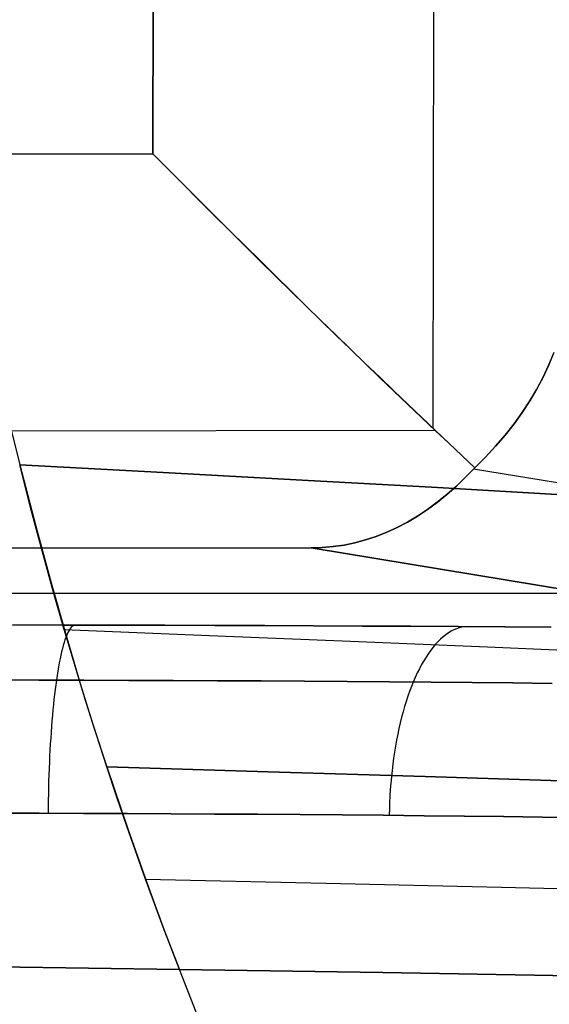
# Model space of a CAD drawing. Header units: millimetres. Extents: x -273 to 273, y -240 to 302.
# Tile 181 of 256: x 194.7 to 198.81, y -232.09 to -224.45. Entities that reach past the tile are written whole.
import ezdxf

# ---------------------------------------------------------------- set-up
doc = ezdxf.new("R2010")
doc.units = ezdxf.units.MM
doc.header["$MEASUREMENT"] = 0
doc.layers.add('IGES level 1', color=7, linetype='Continuous', true_color=0x3e413d)
doc.layers.add('IGES level 2', color=7, linetype='Continuous', true_color=0x008000)

msp = doc.modelspace()

# ---------------------------------------------------------------- linework, layer by layer
at = {"layer": 'IGES level 1'}
for p, q in [((195.7348, -225.494, 421.4801), (195.7912, -188.5353, 420.783)), ((195.7912, -188.5353, 420.783), (195.7348, -225.494, 421.4801)), ((197.9672, -188.552, 420.0791), (197.9069, -227.6208, 420.8139)), ((130.5619, -225.5486, 417.2828), (195.7348, -225.494, 421.4801)), ((195.7348, -225.494, 421.4801), (130.5619, -225.5486, 417.2829)), ((195.8533, -225.6129, 421.4933), (195.7348, -225.494, 421.4801)), ((195.7348, -225.494, 421.4801), (195.8532, -225.6131, 421.4933)), ((195.8532, -225.6131, 421.4933), (195.9719, -225.7322, 421.5008)), ((195.9722, -225.7319, 421.5008), (195.8533, -225.6129, 421.4933)), ((195.9719, -225.7322, 421.5008), (196.0909, -225.8513, 421.5026)), ((196.0914, -225.8508, 421.5027), (195.9722, -225.7319, 421.5008)), ((196.0909, -225.8513, 421.5026), (196.2101, -225.9702, 421.4988)), ((196.2107, -225.9696, 421.4989), (196.0914, -225.8508, 421.5027)), ((196.2101, -225.9702, 421.4988), (196.3293, -226.0888, 421.4894)), ((196.33, -226.088, 421.4894), (196.2107, -225.9696, 421.4989)), ((196.3293, -226.0888, 421.4894), (196.4484, -226.2068, 421.4743)), ((196.4492, -226.206, 421.4743), (196.33, -226.088, 421.4894)), ((196.4484, -226.2068, 421.4743), (196.5672, -226.3243, 421.4536)), ((196.5681, -226.3234, 421.4536), (196.4492, -226.206, 421.4743)), ((196.5672, -226.3243, 421.4536), (196.6857, -226.4411, 421.4273)), ((196.6866, -226.4401, 421.4273), (196.5681, -226.3234, 421.4536)), ((196.6857, -226.4411, 421.4273), (196.8036, -226.557, 421.3954)), ((196.8046, -226.556, 421.3954), (196.6866, -226.4401, 421.4273)), ((196.8036, -226.557, 421.3954), (196.9209, -226.6719, 421.358)), ((196.9219, -226.6708, 421.358), (196.8046, -226.556, 421.3954)), ((196.9209, -226.6719, 421.358), (197.0373, -226.7857, 421.315)), ((197.0384, -226.7846, 421.3151), (196.9219, -226.6708, 421.358)), ((197.0373, -226.7857, 421.315), (197.1529, -226.8982, 421.2667)), ((197.1539, -226.8971, 421.2668), (197.0384, -226.7846, 421.3151)), ((197.1529, -226.8982, 421.2667), (197.2674, -227.0093, 421.213)), ((197.2684, -227.0083, 421.213), (197.1539, -226.8971, 421.2668)), ((197.2674, -227.0093, 421.213), (197.3808, -227.1189, 421.1539)), ((197.3817, -227.118, 421.1539), (197.2684, -227.0083, 421.213)), ((198.8429, -227.0351, 419.3691), (198.8046, -227.13, 419.4884)), ((198.8046, -227.1303, 419.4883), (198.8429, -227.0353, 419.369)), ((197.3808, -227.1189, 421.1539), (197.4928, -227.2269, 421.0896)), ((197.4937, -227.226, 421.0896), (197.3817, -227.118, 421.1539)), ((198.8046, -227.13, 419.4884), (198.761, -227.224, 419.6067)), ((198.761, -227.2243, 419.6065), (198.8046, -227.1303, 419.4883)), ((197.4928, -227.2269, 421.0896), (197.6034, -227.3332, 421.0201)), ((197.6042, -227.3324, 421.0201), (197.4937, -227.226, 421.0896)), ((198.761, -227.224, 419.6067), (198.7122, -227.3169, 419.7238)), ((198.7122, -227.3172, 419.7236), (198.761, -227.2243, 419.6065)), ((197.6034, -227.3332, 421.0201), (197.7125, -227.4376, 420.9454)), ((197.7132, -227.4368, 420.9455), (197.6042, -227.3324, 421.0201)), ((198.7122, -227.3169, 419.7238), (198.6582, -227.4086, 419.8396)), ((198.6582, -227.4089, 419.8394), (198.7122, -227.3172, 419.7236)), ((198.6582, -227.4086, 419.8396), (198.5991, -227.499, 419.9539)), ((198.5991, -227.4992, 419.9537), (198.6582, -227.4089, 419.8394)), ((197.7125, -227.4376, 420.9454), (197.8198, -227.5399, 420.8658)), ((197.8204, -227.5393, 420.8658), (197.7132, -227.4368, 420.9455)), ((197.8198, -227.5399, 420.8658), (197.9254, -227.6402, 420.7812)), ((197.9259, -227.6397, 420.7812), (197.8204, -227.5393, 420.8658)), ((198.5991, -227.499, 419.9539), (198.5351, -227.5879, 420.0666)), ((198.5351, -227.5881, 420.0665), (198.5991, -227.4992, 419.9537)), ((132.0206, -227.6943, 416.514), (197.9194, -227.6373, 420.8013)), ((197.9254, -227.6402, 420.7812), (198.029, -227.7383, 420.6918)), ((198.0294, -227.7379, 420.6918), (197.9259, -227.6397, 420.7812)), ((198.5351, -227.5879, 420.0666), (198.466, -227.6753, 420.1776)), ((198.466, -227.6755, 420.1775), (198.5351, -227.5881, 420.0665)), ((198.466, -227.6753, 420.1776), (198.3921, -227.7611, 420.2867)), ((198.3921, -227.7612, 420.2866), (198.466, -227.6755, 420.1775)), ((198.029, -227.7383, 420.6918), (198.1306, -227.834, 420.5976)), ((198.1308, -227.8338, 420.5976), (198.0294, -227.7379, 420.6918)), ((198.3921, -227.7611, 420.2867), (198.3135, -227.8451, 420.3938)), ((198.3135, -227.8452, 420.3938), (198.3921, -227.7612, 420.2866)), ((198.1306, -227.834, 420.5976), (198.2301, -227.9273, 420.4988)), ((198.2301, -227.9273, 420.4988), (198.1308, -227.8338, 420.5976)), ((198.3135, -227.8451, 420.3938), (198.2301, -227.9273, 420.4988)), ((198.2301, -227.9273, 420.4988), (198.3135, -227.8452, 420.3938)), ((198.1601, -228.001, 420.3896), (198.2301, -227.9273, 420.4988)), ((198.2301, -227.9273, 420.4988), (198.1601, -228.001, 420.3896)), ((202.223, -228.5961, 373.333), (198.2207, -227.9382, 420.4837)), ((198.1601, -228.001, 420.3896), (198.0884, -228.0704, 420.2786)), ((198.0885, -228.0704, 420.2785), (198.1601, -228.001, 420.3896)), ((198.0884, -228.0704, 420.2786), (198.0152, -228.1354, 420.1659)), ((198.0153, -228.1354, 420.1658), (198.0885, -228.0704, 420.2785)), ((198.0152, -228.1354, 420.1659), (197.9405, -228.1958, 420.0517)), ((197.9407, -228.1958, 420.0516), (198.0153, -228.1354, 420.1658)), ((197.8645, -228.2517, 419.9361), (197.7871, -228.3029, 419.8192)), ((197.7874, -228.3028, 419.819), (197.8647, -228.2516, 419.936)), ((197.9405, -228.1958, 420.0517), (197.8645, -228.2517, 419.9361)), ((197.8647, -228.2516, 419.936), (197.9407, -228.1958, 420.0516)), ((197.7871, -228.3029, 419.8192), (197.7086, -228.3494, 419.7011)), ((197.7088, -228.3493, 419.701), (197.7874, -228.3028, 419.819)), ((197.6289, -228.3911, 419.582), (197.5482, -228.428, 419.4621)), ((197.5485, -228.428, 419.4619), (197.6292, -228.3911, 419.5819)), ((197.7086, -228.3494, 419.7011), (197.6289, -228.3911, 419.582)), ((197.6292, -228.3911, 419.5819), (197.7088, -228.3493, 419.701)), ((197.4666, -228.4601, 419.3413), (197.3841, -228.4873, 419.22)), ((197.3843, -228.4873, 419.2198), (197.4668, -228.4601, 419.3412)), ((197.5482, -228.428, 419.4621), (197.4666, -228.4601, 419.3413)), ((197.4668, -228.4601, 419.3412), (197.5485, -228.428, 419.4619)), ((196.9621, -228.5494, 418.6087), (131.3813, -228.6086, 414.3636)), ((131.3813, -228.6086, 414.3636), (196.9621, -228.5494, 418.6087)), ((196.9621, -228.5494, 418.6087), (197.0475, -228.5469, 418.7311)), ((197.0475, -228.5469, 418.7311), (196.9621, -228.5494, 418.6087)), ((200.8148, -229.1827, 373.2214), (196.9621, -228.5494, 418.6087)), ((196.9621, -228.5494, 418.6087), (200.8147, -229.1827, 373.2216)), ((197.0475, -228.5469, 418.7311), (197.1325, -228.5394, 418.8535)), ((197.1324, -228.5394, 418.8536), (197.0475, -228.5469, 418.7311)), ((197.2169, -228.527, 418.976), (197.1324, -228.5394, 418.8536)), ((197.1325, -228.5394, 418.8535), (197.2171, -228.527, 418.9759)), ((197.3008, -228.5097, 419.0981), (197.2169, -228.527, 418.976)), ((197.2171, -228.527, 418.9759), (197.301, -228.5096, 419.098)), ((197.3841, -228.4873, 419.22), (197.3008, -228.5097, 419.0981)), ((197.301, -228.5096, 419.098), (197.3843, -228.4873, 419.2198)), ((0, -228.8999, 393.4891), (199.0944, -228.8999, 393.4891)), ((194.6469, -229.1472, 375.7645), (195.0425, -229.1478, 375.7191)), ((195.0426, -229.1478, 375.7199), (194.647, -229.1472, 375.7652)), ((195.0425, -229.1478, 375.7191), (195.4362, -229.1487, 375.66)), ((195.4363, -229.1486, 375.6609), (195.0426, -229.1478, 375.7199)), ((195.1014, -229.1651, 375.5038), (195.0943, -229.1739, 375.4532)), ((195.1086, -229.1582, 375.5546), (195.1014, -229.1651, 375.5038)), ((195.1157, -229.153, 375.6056), (195.1086, -229.1582, 375.5546)), ((195.1229, -229.1496, 375.6568), (195.1157, -229.153, 375.6056)), ((195.1301, -229.148, 375.7081), (195.1229, -229.1496, 375.6568)), ((195.4362, -229.1487, 375.66), (195.8276, -229.1497, 375.5874)), ((195.8278, -229.1497, 375.5883), (195.4363, -229.1486, 375.6609)), ((195.8276, -229.1497, 375.5874), (196.2164, -229.1509, 375.5012)), ((196.2166, -229.1509, 375.5022), (195.8278, -229.1497, 375.5883)), ((196.2164, -229.1509, 375.5012), (196.6019, -229.1523, 375.4017)), ((196.6021, -229.1522, 375.4027), (196.2166, -229.1509, 375.5022)), ((196.6019, -229.1523, 375.4017), (196.9837, -229.1538, 375.2889)), ((196.9839, -229.1538, 375.2899), (196.6021, -229.1522, 375.4027)), ((196.9837, -229.1538, 375.2889), (197.3614, -229.1556, 375.1629)), ((197.3617, -229.1556, 375.1639), (196.9839, -229.1538, 375.2899)), ((197.3614, -229.1556, 375.1629), (197.7345, -229.1575, 375.024)), ((197.7348, -229.1575, 375.025), (197.3617, -229.1556, 375.1639)), ((197.7345, -229.1575, 375.024), (198.1026, -229.1597, 374.8722)), ((198.1029, -229.1596, 374.8732), (197.7348, -229.1575, 375.025)), ((198.1026, -229.1597, 374.8722), (198.4652, -229.1619, 374.7078)), ((198.4655, -229.1619, 374.7087), (198.1029, -229.1596, 374.8732)), ((198.1301, -229.165, 374.7478), (198.1092, -229.1702, 374.7004)), ((198.151, -229.1616, 374.7954), (198.1301, -229.165, 374.7478)), ((198.172, -229.1601, 374.843), (198.151, -229.1616, 374.7954)), ((198.4652, -229.1619, 374.7078), (198.8219, -229.1644, 374.5309)), ((198.8222, -229.1644, 374.5318), (198.4655, -229.1619, 374.7087)), ((195.0597, -229.2436, 375.2064), (195.053, -229.2626, 375.1587)), ((195.0665, -229.2262, 375.2548), (195.0597, -229.2436, 375.2064)), ((195.0733, -229.2105, 375.3037), (195.0665, -229.2262, 375.2548)), ((195.0803, -229.1966, 375.3531), (195.0733, -229.2105, 375.3037)), ((195.0873, -229.1843, 375.4029), (195.0803, -229.1966, 375.3531)), ((195.0943, -229.1739, 375.4532), (195.0873, -229.1843, 375.4029)), ((197.9861, -229.2385, 374.4222), (197.9662, -229.256, 374.3773)), ((198.0062, -229.2228, 374.4675), (197.9861, -229.2385, 374.4222)), ((198.0265, -229.2087, 374.5134), (198.0062, -229.2228, 374.4675)), ((198.047, -229.1964, 374.5597), (198.0265, -229.2087, 374.5134)), ((198.0676, -229.1859, 374.6063), (198.047, -229.1964, 374.5597)), ((198.0883, -229.1771, 374.6532), (198.0676, -229.1859, 374.6063)), ((198.1092, -229.1702, 374.7004), (198.0883, -229.1771, 374.6532)), ((195.0398, -229.3057, 375.0654), (195.0334, -229.3296, 375.0199)), ((195.0463, -229.2833, 375.1117), (195.0398, -229.3057, 375.0654)), ((195.053, -229.2626, 375.1587), (195.0463, -229.2833, 375.1117)), ((197.9082, -229.3185, 374.2466), (197.8895, -229.3427, 374.2044)), ((197.9273, -229.2961, 374.2895), (197.9082, -229.3185, 374.2466)), ((197.9466, -229.2752, 374.3331), (197.9273, -229.2961, 374.2895)), ((197.9662, -229.256, 374.3773), (197.9466, -229.2752, 374.3331)), ((195.0209, -229.3821, 374.9315), (195.0149, -229.4107, 374.8887)), ((195.0271, -229.3551, 374.9752), (195.0209, -229.3821, 374.9315)), ((195.0334, -229.3296, 375.0199), (195.0271, -229.3551, 374.9752)), ((197.8531, -229.3956, 374.1225), (197.8354, -229.4244, 374.0828)), ((197.8711, -229.3683, 374.163), (197.8531, -229.3956, 374.1225)), ((197.8895, -229.3427, 374.2044), (197.8711, -229.3683, 374.163)), ((195.0032, -229.4722, 374.8061), (194.9976, -229.5051, 374.7665)), ((195.009, -229.4407, 374.8469), (195.0032, -229.4722, 374.8061)), ((195.0149, -229.4107, 374.8887), (195.009, -229.4407, 374.8469)), ((197.8182, -229.4546, 374.0441), (197.8014, -229.4863, 374.0064)), ((197.8354, -229.4244, 374.0828), (197.8182, -229.4546, 374.0441)), ((194.9921, -229.5393, 374.728), (194.9868, -229.5749, 374.6907)), ((194.9976, -229.5051, 374.7665), (194.9921, -229.5393, 374.728)), ((197.785, -229.5195, 373.9697), (197.7691, -229.554, 373.9341)), ((197.8014, -229.4863, 374.0064), (197.785, -229.5195, 373.9697)), ((194.8508, -229.5745, 374.7086), (194.5, -229.5737, 374.7473)), ((194.5, -229.5737, 374.7473), (194.8508, -229.5745, 374.7086)), ((195.2, -229.5755, 374.6581), (194.8508, -229.5745, 374.7086)), ((194.8508, -229.5745, 374.7086), (195.2, -229.5755, 374.6581)), ((194.9819, -229.6106, 374.6557), (194.9771, -229.6474, 374.6219)), ((194.9868, -229.5749, 374.6907), (194.9819, -229.6106, 374.6557)), ((195.5474, -229.5767, 374.5958), (195.2, -229.5755, 374.6581)), ((195.2, -229.5755, 374.6581), (195.5474, -229.5767, 374.5958)), ((195.8924, -229.5781, 374.5217), (195.5474, -229.5767, 374.5958)), ((195.5474, -229.5767, 374.5958), (195.8924, -229.5781, 374.5217)), ((196.2347, -229.5797, 374.436), (195.8924, -229.5781, 374.5217)), ((195.8924, -229.5781, 374.5217), (196.2347, -229.5797, 374.436)), ((196.5739, -229.5816, 374.3388), (196.2347, -229.5797, 374.436)), ((196.2347, -229.5797, 374.436), (196.5739, -229.5816, 374.3388)), ((196.9097, -229.5836, 374.2302), (196.5739, -229.5816, 374.3388)), ((196.5739, -229.5816, 374.3388), (196.9097, -229.5836, 374.2302)), ((197.2416, -229.5859, 374.1102), (196.9097, -229.5836, 374.2302)), ((196.9097, -229.5836, 374.2302), (197.2416, -229.5859, 374.1102)), ((197.5692, -229.5883, 373.9791), (197.2416, -229.5859, 374.1102)), ((197.2416, -229.5859, 374.1102), (197.5692, -229.5883, 373.9791)), ((197.8922, -229.591, 373.837), (197.5692, -229.5883, 373.9791)), ((197.5692, -229.5883, 373.9791), (197.8922, -229.591, 373.837)), ((197.7393, -229.6256, 373.8675), (197.7254, -229.6625, 373.8364)), ((197.7537, -229.5898, 373.8996), (197.7393, -229.6256, 373.8675)), ((197.7691, -229.554, 373.9341), (197.7537, -229.5898, 373.8996)), ((198.2102, -229.5938, 373.684), (197.8922, -229.591, 373.837)), ((197.8922, -229.591, 373.837), (198.2102, -229.5938, 373.684)), ((198.5228, -229.5968, 373.5203), (198.2102, -229.5938, 373.684)), ((198.2102, -229.5938, 373.684), (198.5228, -229.5968, 373.5203)), ((198.8297, -229.6001, 373.3462), (198.5228, -229.5968, 373.5203)), ((198.5228, -229.5968, 373.5203), (198.8297, -229.6001, 373.3462)), ((194.9724, -229.6854, 374.5894), (194.968, -229.7244, 374.5581)), ((194.9771, -229.6474, 374.6219), (194.9724, -229.6854, 374.5894)), ((197.712, -229.7006, 373.8065), (197.6991, -229.7397, 373.7778)), ((197.7254, -229.6625, 373.8364), (197.712, -229.7006, 373.8065)), ((194.9637, -229.7645, 374.5282), (194.9596, -229.8056, 374.4996)), ((194.968, -229.7244, 374.5581), (194.9637, -229.7645, 374.5282)), ((197.6867, -229.7799, 373.7503), (197.6749, -229.8211, 373.7241)), ((197.6991, -229.7397, 373.7778), (197.6867, -229.7799, 373.7503)), ((194.9557, -229.8476, 374.4724), (194.952, -229.8906, 374.4465)), ((194.9596, -229.8056, 374.4996), (194.9557, -229.8476, 374.4724)), ((197.6749, -229.8211, 373.7241), (197.6636, -229.8632, 373.6991)), ((194.952, -229.8906, 374.4465), (194.9485, -229.9343, 374.4222)), ((197.6529, -229.9062, 373.6755), (197.6428, -229.95, 373.6532)), ((197.6636, -229.8632, 373.6991), (197.6529, -229.9062, 373.6755)), ((194.9453, -229.9789, 374.3993), (194.9422, -230.0242, 374.3778)), ((194.9485, -229.9343, 374.4222), (194.9453, -229.9789, 374.3993)), ((197.6333, -229.9946, 373.6322), (197.6244, -230.04, 373.6126)), ((197.6428, -229.95, 373.6532), (197.6333, -229.9946, 373.6322)), ((194.9393, -230.0702, 374.3579), (194.9366, -230.1169, 374.3396)), ((194.9422, -230.0242, 374.3778), (194.9393, -230.0702, 374.3579)), ((197.6244, -230.04, 373.6126), (197.6161, -230.0861, 373.5944)), ((194.9366, -230.1169, 374.3396), (194.9342, -230.1642, 374.3228)), ((197.6084, -230.1328, 373.5777), (197.6014, -230.1801, 373.5623)), ((197.6161, -230.0861, 373.5944), (197.6084, -230.1328, 373.5777)), ((194.932, -230.212, 374.3075), (194.93, -230.2602, 374.2939)), ((194.9342, -230.1642, 374.3228), (194.932, -230.212, 374.3075)), ((197.595, -230.2279, 373.5485), (197.5892, -230.2763, 373.5361)), ((197.6014, -230.1801, 373.5623), (197.595, -230.2279, 373.5485)), ((194.9282, -230.309, 374.2818), (194.9266, -230.3581, 374.2714)), ((194.93, -230.2602, 374.2939), (194.9282, -230.309, 374.2818)), ((197.5892, -230.2763, 373.5361), (197.5841, -230.325, 373.5252)), ((194.9266, -230.3581, 374.2714), (194.9253, -230.4075, 374.2627)), ((197.5797, -230.3741, 373.5158), (197.5759, -230.4236, 373.5079)), ((197.5841, -230.325, 373.5252), (197.5797, -230.3741, 373.5158)), ((194.9242, -230.4572, 374.2555), (194.9233, -230.5071, 374.25)), ((194.9253, -230.4075, 374.2627), (194.9242, -230.4572, 374.2555)), ((197.5759, -230.4236, 373.5079), (197.5728, -230.4733, 373.5015)), ((194.9233, -230.5071, 374.25), (194.9227, -230.5572, 374.2462)), ((197.5704, -230.5232, 373.4967), (197.5686, -230.5733, 373.4934)), ((197.5728, -230.4733, 373.5015), (197.5704, -230.5232, 373.4967)), ((194.5081, -230.6063, 374.2924), (194.8532, -230.6072, 374.2525)), ((194.8534, -230.6072, 374.2528), (194.5082, -230.6063, 374.2927)), ((194.8532, -230.6072, 374.2525), (195.1968, -230.6084, 374.2007)), ((195.1969, -230.6084, 374.2011), (194.8534, -230.6072, 374.2528)), ((194.9227, -230.5572, 374.2462), (194.9223, -230.6074, 374.2441)), ((195.1968, -230.6084, 374.2007), (195.5383, -230.6098, 374.137)), ((195.5385, -230.6098, 374.1374), (195.1969, -230.6084, 374.2011)), ((195.5383, -230.6098, 374.137), (195.8774, -230.6114, 374.0615)), ((195.8776, -230.6115, 374.0619), (195.5385, -230.6098, 374.1374)), ((195.8774, -230.6114, 374.0615), (196.2136, -230.6133, 373.9742)), ((196.2139, -230.6133, 373.9746), (195.8776, -230.6115, 374.0619)), ((196.2136, -230.6133, 373.9742), (196.5467, -230.6154, 373.8753)), ((196.5469, -230.6155, 373.8758), (196.2139, -230.6133, 373.9746)), ((196.5467, -230.6154, 373.8753), (196.8761, -230.6178, 373.7649)), ((196.8764, -230.6178, 373.7654), (196.5469, -230.6155, 373.8758)), ((196.8761, -230.6178, 373.7649), (197.2014, -230.6203, 373.6432)), ((197.2018, -230.6204, 373.6437), (196.8764, -230.6178, 373.7654)), ((197.2014, -230.6203, 373.6432), (197.5224, -230.6231, 373.5102)), ((197.5227, -230.6232, 373.5107), (197.2018, -230.6204, 373.6437)), ((197.5686, -230.5733, 373.4934), (197.5675, -230.6235, 373.4916)), ((197.5224, -230.6231, 373.5102), (197.8385, -230.6262, 373.3662)), ((197.8389, -230.6262, 373.3667), (197.5227, -230.6232, 373.5107)), ((197.8385, -230.6262, 373.3662), (198.1495, -230.6294, 373.2113)), ((198.1499, -230.6294, 373.2118), (197.8389, -230.6262, 373.3667)), ((198.1495, -230.6294, 373.2113), (198.4548, -230.6328, 373.0457)), ((198.4553, -230.6329, 373.0462), (198.1499, -230.6294, 373.2118)), ((198.4548, -230.6328, 373.0457), (198.7543, -230.6365, 372.8696)), ((198.7547, -230.6366, 372.87), (198.4553, -230.6329, 373.0462)), ((198.7543, -230.6365, 372.8696), (199.0474, -230.6404, 372.6832)), ((199.0479, -230.6404, 372.6836), (198.7547, -230.6366, 372.87))]:
    msp.add_line(p, q, dxfattribs=at)
at = {"layer": 'IGES level 2', "color": 31, "true_color": 0xfabe47}
for p, q in [((194.614, -227.552, 478.7286), (194.702, -227.9062, 478.0059)), ((194.7896, -228.2461, 477.2606), (194.702, -227.9062, 478.0059)), ((194.702, -227.9062, 478.0059), (195.8134, -227.9647, 478.9497)), ((194.702, -227.9062, 478.0059), (194.8264, -228.3798, 476.9378)), ((195.8134, -227.9647, 478.9497), (194.702, -227.9062, 478.0059)), ((195.8134, -227.9647, 478.9497), (196.8934, -228.0232, 479.9291)), ((196.8934, -228.0232, 479.9291), (195.8134, -227.9647, 478.9497)), ((196.8934, -228.0232, 479.9291), (197.941, -228.0816, 480.9432)), ((197.941, -228.0816, 480.9432), (196.8934, -228.0232, 479.9291)), ((197.941, -228.0816, 480.9432), (198.9549, -228.1399, 481.991)), ((198.9549, -228.1399, 481.991), (197.941, -228.0816, 480.9432)), ((194.8766, -228.5718, 476.4924), (194.7896, -228.2461, 477.2606)), ((194.8264, -228.3798, 476.9378), (194.9462, -228.8205, 475.8552)), ((194.9628, -228.8838, 475.7014), (194.8766, -228.5718, 476.4924)), ((194.9462, -228.8205, 475.8552), (195.0613, -229.228, 474.7591)), ((195.0481, -229.1823, 474.8874), (194.9628, -228.8838, 475.7014)), ((195.1324, -229.4676, 474.0504), (195.0481, -229.1823, 474.8874)), ((195.0481, -229.1823, 474.8874), (196.1731, -229.2279, 475.8067)), ((195.0613, -229.228, 474.7591), (195.1715, -229.6018, 473.6506)), ((196.1731, -229.2279, 475.8067), (197.2673, -229.2731, 476.7624)), ((197.2673, -229.2731, 476.7624), (198.3297, -229.3178, 477.7534)), ((198.3297, -229.3178, 477.7534), (199.3591, -229.362, 478.7787)), ((195.2154, -229.7399, 473.1903), (195.1324, -229.4676, 474.0504)), ((195.1715, -229.6018, 473.6506), (195.2768, -229.9417, 472.5307)), ((195.297, -229.9997, 472.3071), (195.2154, -229.7399, 473.1903)), ((195.2768, -229.9417, 472.5307), (195.377, -230.2471, 471.4006)), ((195.377, -230.2471, 471.4006), (195.297, -229.9997, 472.3071)), ((195.4552, -230.4826, 470.4707), (195.377, -230.2471, 471.4006)), ((195.377, -230.2471, 471.4006), (195.5408, -230.7289, 469.396)), ((196.6283, -230.2852, 472.3795), (195.377, -230.2471, 471.4006)), ((195.377, -230.2471, 471.4006), (196.6283, -230.2852, 472.3795)), ((197.8456, -230.3228, 473.4004), (196.6283, -230.2852, 472.3795)), ((196.6283, -230.2852, 472.3795), (197.8456, -230.3228, 473.4004)), ((199.0275, -230.3599, 474.4622), (197.8456, -230.3228, 473.4004)), ((197.8456, -230.3228, 473.4004), (199.0275, -230.3599, 474.4622)), ((195.5316, -230.7063, 469.5175), (195.4552, -230.4826, 470.4707)), ((195.6779, -231.1197, 467.5406), (195.5316, -230.7063, 469.5175)), ((195.5408, -230.7289, 469.396), (195.6893, -231.1517, 467.3769)), ((195.8145, -231.4899, 465.4693), (195.6779, -231.1197, 467.5406)), ((195.6779, -231.1197, 467.5406), (197.0764, -231.1506, 468.5738)), ((195.6893, -231.1517, 467.3769), (195.8225, -231.5152, 465.3453)), ((197.0764, -231.1506, 468.5738), (198.439, -231.1814, 469.6538)), ((198.439, -231.1814, 469.6538), (199.7642, -231.212, 470.7795)), ((195.9402, -231.819, 463.303), (195.8145, -231.4899, 465.4693)), ((195.8225, -231.5152, 465.3453), (195.9402, -231.819, 463.303)), ((194.323, -231.7963, 462.3212), (195.9402, -231.819, 463.303)), ((195.9402, -231.819, 463.303), (194.323, -231.7963, 462.3212)), ((197.5175, -231.8437, 464.3819), (195.9402, -231.819, 463.303)), ((196.0935, -232.2087, 460.1543), (195.9402, -231.819, 463.303)), ((195.9402, -231.819, 463.303), (197.5174, -231.8437, 464.382)), ((197.5174, -231.8437, 464.382), (199.0588, -231.8686, 465.5117)), ((199.0588, -231.8686, 465.5117), (197.5175, -231.8437, 464.3819))]:
    msp.add_line(p, q, dxfattribs=at)

doc.saveas('drawing.dxf')
